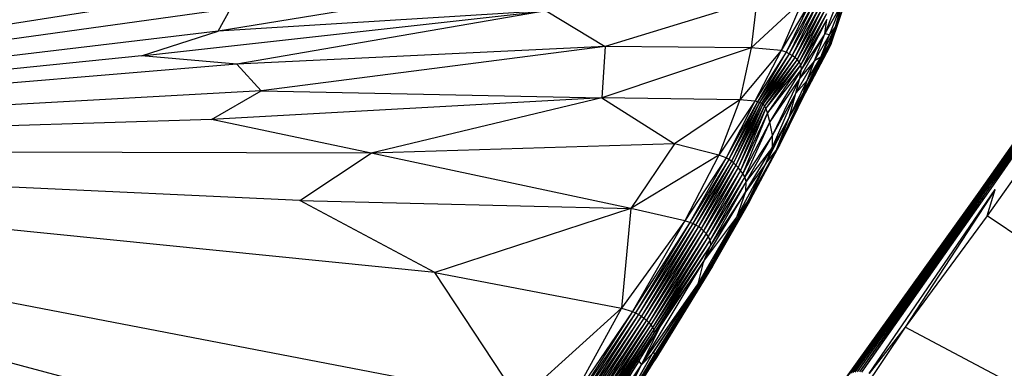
# Paper-space layout '_Trimétrica' of a CAD drawing. Header units: millimetres. Extents: x -426 to 1062, y -989 to 76.
# Tile 12 of 31: x 291 to 397, y -63 to -25. Entities that reach past the tile are written whole.
import ezdxf

# ---------------------------------------------------------------- set-up
doc = ezdxf.new("R2010")
doc.units = ezdxf.units.MM

psp = doc.layouts.new('_Trimétrica')

# ---------------------------------------------------------------- linework, layer by layer
at = {"color": 7, "linetype": 'Continuous', "lineweight": 25}
for p, q in [((351.87, -20.12), (312.49, -26.55)), ((380.25, -21.04), (378, -26.83)), ((313.11, -22.15), (204.11, -39.38)), ((370.67, -23.21), (354.27, -28.21)), ((375.62, -23.19), (370.06, -28.34)), ((370.67, -23.21), (370.06, -28.34)), ((375.62, -23.19), (373.28, -28.62)), ((376.46, -23.33), (373.28, -28.62)), ((376.46, -23.33), (373.84, -28.81)), ((380.23, -23.25), (378.42, -28.06)), ((378.62, -28.07), (380.5, -22.55)), ((378.63, -27.89), (380.52, -22.48)), ((378.63, -27.89), (380.21, -23.32)), ((378.68, -27.91), (380.52, -22.48)), ((378.68, -27.91), (380.5, -22.55)), ((379.16, -26.07), (380.23, -23.25)), ((313.82, -24.14), (204.11, -39.38)), ((304.2, -29.2), (347.91, -24.35)), ((312.49, -26.55), (313.82, -24.14)), ((347.91, -24.35), (312.49, -26.55)), ((347.91, -24.35), (314.51, -30.1)), ((347.91, -24.35), (354.27, -28.21)), ((376.83, -23.48), (373.84, -28.81)), ((376.83, -23.48), (374.16, -28.98)), ((377.15, -23.65), (374.16, -28.98)), ((377.15, -23.65), (374.47, -29.17)), ((377.46, -23.84), (374.47, -29.17)), ((377.46, -23.84), (374.75, -29.38)), ((377.73, -24.07), (374.75, -29.38)), ((377.73, -24.07), (375.01, -29.61)), ((377.98, -24.32), (375.01, -29.61)), ((377.98, -24.32), (375.23, -29.85)), ((379.84, -23.61), (378, -26.83)), ((378.5, -26.93), (379.84, -23.61)), ((379.16, -26.07), (379.84, -23.61)), ((378.17, -24.66), (375.23, -29.85)), ((378.17, -24.66), (375.41, -30.16)), ((378.24, -25.3), (375.41, -30.16)), ((378.24, -25.3), (375.48, -30.66)), ((378, -26.83), (378.24, -25.3)), ((312.49, -26.55), (204.11, -39.38)), ((304.2, -29.2), (312.49, -26.55)), ((377.56, -29.34), (379.16, -26.07)), ((379.16, -26.07), (378.42, -28.06)), ((378.5, -26.93), (379.16, -26.07)), ((378, -26.83), (375.31, -31.61)), ((378, -26.83), (375.48, -30.66)), ((376.89, -29.75), (378, -26.83)), ((376.89, -29.75), (378.5, -26.93)), ((377.56, -29.34), (378.5, -26.93)), ((378.5, -26.93), (378, -26.83)), ((354.27, -28.21), (314.51, -30.1)), ((354.27, -28.21), (317.11, -32.98)), ((354.27, -28.21), (353.93, -33.75)), ((370.06, -28.34), (353.93, -33.75)), ((370.06, -28.34), (354.27, -28.21)), ((370.06, -28.34), (368.83, -33.96)), ((373.28, -28.62), (368.83, -33.96)), ((373.28, -28.62), (370.06, -28.34)), ((373.28, -28.62), (370.46, -34.12)), ((373.84, -28.81), (373.28, -28.62)), ((378.42, -28.06), (375.66, -33.29)), ((378.62, -28.07), (375.89, -33.25)), ((378.52, -28.27), (375.89, -33.25)), ((378.63, -27.89), (375.94, -32.97)), ((378.42, -28.06), (375.94, -32.97)), ((378.68, -27.91), (375.95, -33.12)), ((378.62, -28.07), (375.95, -33.12)), ((378.63, -27.89), (375.99, -32.99)), ((378.68, -27.91), (375.99, -32.99)), ((378.42, -28.06), (377.56, -29.34)), ((378.63, -27.89), (378.42, -28.06)), ((378.52, -28.27), (378.62, -28.07)), ((378.62, -28.07), (378.68, -27.91)), ((378.68, -27.91), (378.63, -27.89)), ((304.2, -29.2), (204.11, -39.38)), ((314.51, -30.1), (304.2, -29.2)), ((373.84, -28.81), (370.46, -34.12)), ((373.84, -28.81), (370.75, -34.18)), ((374.16, -28.98), (370.75, -34.18)), ((374.16, -28.98), (370.96, -34.24)), ((374.47, -29.17), (370.96, -34.24)), ((374.47, -29.17), (371.15, -34.32)), ((374.75, -29.38), (371.15, -34.32)), ((374.75, -29.38), (371.32, -34.44)), ((375.01, -29.61), (371.32, -34.44)), ((375.01, -29.61), (371.48, -34.61)), ((374.16, -28.98), (373.84, -28.81)), ((374.47, -29.17), (374.16, -28.98)), ((374.75, -29.38), (374.47, -29.17)), ((375.01, -29.61), (374.75, -29.38)), ((374.86, -33.26), (376.89, -29.75)), ((375.23, -29.85), (375.01, -29.61)), ((376.89, -29.75), (375.31, -31.61)), ((375.66, -33.29), (377.56, -29.34)), ((376.1, -31.88), (377.56, -29.34)), ((376.1, -31.88), (376.89, -29.75)), ((377.56, -29.34), (376.89, -29.75)), ((314.51, -30.1), (204.11, -39.38)), ((317.11, -32.98), (314.51, -30.1)), ((375.23, -29.85), (371.48, -34.61)), ((375.23, -29.85), (371.62, -34.87)), ((375.41, -30.16), (371.62, -34.87)), ((375.41, -30.16), (371.8, -35.36)), ((375.48, -30.66), (371.8, -35.36)), ((375.48, -30.66), (372.05, -36.33)), ((375.41, -30.16), (375.23, -29.85)), ((375.31, -31.61), (375.48, -30.66)), ((375.48, -30.66), (375.41, -30.16)), ((375.31, -31.61), (372.05, -36.33)), ((375.31, -31.61), (372.35, -37.78)), ((374.16, -35.86), (376.1, -31.88)), ((374.86, -33.26), (375.31, -31.61)), ((376.1, -31.88), (374.86, -33.26)), ((375.66, -33.29), (376.1, -31.88)), ((317.11, -32.98), (204.11, -39.38)), ((311.75, -36.1), (317.11, -32.98)), ((353.93, -33.75), (311.75, -36.1)), ((317.11, -32.98), (353.93, -33.75)), ((353.93, -33.75), (329.01, -39.72)), ((353.93, -33.75), (361.76, -38.72)), ((368.83, -33.96), (353.93, -33.75)), ((368.83, -33.96), (361.76, -38.72)), ((368.83, -33.96), (366.56, -39.93)), ((370.46, -34.12), (368.83, -33.96)), ((374.86, -33.26), (372.35, -37.78)), ((372.36, -39.08), (374.86, -33.26)), ((372.74, -39.44), (375.66, -33.29)), ((375.94, -32.97), (373.1, -38.88)), ((375.66, -33.29), (373.1, -38.88)), ((375.99, -32.99), (373.24, -38.59)), ((375.95, -33.12), (374.15, -36.72)), ((374.16, -35.86), (374.86, -33.26)), ((374.16, -35.86), (375.66, -33.29)), ((375.94, -32.97), (375.66, -33.29)), ((375.99, -32.99), (375.94, -32.97)), ((375.95, -33.12), (375.99, -32.99)), ((394.59, -44.05), (401.88, -33.68)), ((394.69, -43.93), (402.01, -33.53)), ((394.69, -43.93), (401.88, -33.68)), ((394.81, -43.82), (402.15, -33.42)), ((394.81, -43.82), (402.01, -33.53)), ((394.96, -43.73), (402.32, -33.33)), ((394.96, -43.73), (402.15, -33.42)), ((395.13, -43.65), (402.5, -33.27)), ((395.13, -43.65), (402.32, -33.33)), ((395.32, -43.59), (402.69, -33.25)), ((395.32, -43.59), (402.5, -33.27)), ((395.54, -43.55), (402.88, -33.25)), ((395.54, -43.55), (402.69, -33.25)), ((395.76, -43.54), (402.88, -33.25)), ((395.76, -43.54), (403.09, -33.27)), ((395.99, -43.54), (403.09, -33.27)), ((370.46, -34.12), (366.56, -39.93)), ((370.46, -34.12), (367.35, -40.25)), ((370.75, -34.18), (367.35, -40.25)), ((370.75, -34.18), (367.64, -40.4)), ((370.96, -34.24), (367.64, -40.4)), ((370.96, -34.24), (367.91, -40.58)), ((371.15, -34.32), (367.91, -40.58)), ((371.15, -34.32), (368.16, -40.78)), ((371.32, -34.44), (368.16, -40.78)), ((371.32, -34.44), (368.41, -41.01)), ((371.48, -34.61), (368.41, -41.01)), ((371.48, -34.61), (368.66, -41.29)), ((371.62, -34.87), (368.66, -41.29)), ((371.62, -34.87), (368.9, -41.59)), ((370.75, -34.18), (370.46, -34.12)), ((370.96, -34.24), (370.75, -34.18)), ((371.15, -34.32), (370.96, -34.24)), ((371.32, -34.44), (371.15, -34.32)), ((371.48, -34.61), (371.32, -34.44)), ((371.62, -34.87), (371.48, -34.61)), ((371.8, -35.36), (371.62, -34.87)), ((311.75, -36.1), (204.11, -39.38)), ((329.01, -39.72), (311.75, -36.1)), ((371.8, -35.36), (368.9, -41.59)), ((371.8, -35.36), (369.14, -41.93)), ((371.64, -40.86), (374.16, -35.86)), ((372.05, -36.33), (371.8, -35.36)), ((374.16, -35.86), (372.36, -39.08)), ((372.74, -39.44), (374.16, -35.86)), ((372.05, -36.33), (369.14, -41.93)), ((372.05, -36.33), (369.35, -42.3)), ((372.35, -37.78), (372.05, -36.33)), ((402.72, -36.34), (395.53, -46.5)), ((372.35, -37.78), (369.35, -42.3)), ((372.35, -37.78), (369.52, -42.8)), ((372.36, -39.08), (372.35, -37.78)), ((361.76, -38.72), (329.01, -39.72)), ((361.76, -38.72), (357.04, -45.7)), ((366.56, -39.93), (361.76, -38.72)), ((369.46, -43.86), (372.36, -39.08)), ((372.36, -39.08), (369.52, -42.8)), ((373.1, -38.88), (369.99, -44.56)), ((373.1, -38.88), (370.01, -44.63)), ((371.64, -40.86), (372.36, -39.08)), ((373.1, -38.88), (372.74, -39.44)), ((345.01, -66.45), (204.11, -39.38)), ((335.87, -52.61), (204.11, -39.38)), ((204.11, -39.38), (342.79, -76.46)), ((321.32, -44.85), (204.11, -39.38)), ((329.01, -39.72), (204.11, -39.38)), ((321.32, -44.85), (329.01, -39.72)), ((357.04, -45.7), (329.01, -39.72)), ((366.56, -39.93), (357.04, -45.7)), ((366.56, -39.93), (362.87, -47.04)), ((367.35, -40.25), (362.87, -47.04)), ((367.35, -40.25), (363.42, -47.23)), ((367.64, -40.4), (363.42, -47.23)), ((367.64, -40.4), (363.74, -47.35)), ((367.35, -40.25), (366.56, -39.93)), ((367.64, -40.4), (367.35, -40.25)), ((367.91, -40.58), (367.64, -40.4)), ((369.73, -44.88), (372.74, -39.44)), ((372.64, -39.72), (369.95, -44.79)), ((372.74, -39.44), (369.99, -44.56)), ((371.64, -40.86), (372.74, -39.44)), ((367.91, -40.58), (363.74, -47.35)), ((367.91, -40.58), (364.05, -47.5)), ((368.16, -40.78), (364.05, -47.5)), ((368.16, -40.78), (364.35, -47.67)), ((368.41, -41.01), (364.35, -47.67)), ((368.41, -41.01), (364.64, -47.88)), ((368.66, -41.29), (364.64, -47.88)), ((368.66, -41.29), (364.92, -48.13)), ((368.16, -40.78), (367.91, -40.58)), ((368.41, -41.01), (368.16, -40.78)), ((368.66, -41.29), (368.41, -41.01)), ((368.49, -46.64), (371.64, -40.86)), ((368.9, -41.59), (368.66, -41.29)), ((371.64, -40.86), (369.46, -43.86)), ((369.73, -44.88), (371.64, -40.86)), ((368.9, -41.59), (364.92, -48.13)), ((368.9, -41.59), (365.18, -48.42)), ((369.14, -41.93), (365.18, -48.42)), ((369.14, -41.93), (365.42, -48.75)), ((369.35, -42.3), (365.42, -48.75)), ((369.35, -42.3), (365.62, -49.1)), ((369.14, -41.93), (368.9, -41.59)), ((369.35, -42.3), (369.14, -41.93)), ((369.52, -42.8), (369.35, -42.3)), ((369.52, -42.8), (365.62, -49.1)), ((369.52, -42.8), (365.71, -49.62)), ((369.46, -43.86), (369.52, -42.8)), ((381.29, -63.39), (395.32, -43.59)), ((381.52, -63.38), (395.54, -43.55)), ((381.52, -63.38), (395.32, -43.59)), ((381.77, -63.38), (395.76, -43.54)), ((381.77, -63.38), (395.54, -43.55)), ((382.02, -63.41), (395.99, -43.54)), ((382.02, -63.41), (395.76, -43.54)), ((395.32, -43.59), (395.13, -43.65)), ((395.54, -43.55), (395.32, -43.59)), ((395.76, -43.54), (395.54, -43.55)), ((364.95, -51.41), (369.46, -43.86)), ((369.46, -43.86), (365.71, -49.62)), ((370.01, -44.63), (365.94, -51.76)), ((369.99, -44.56), (366, -51.47)), ((369.99, -44.56), (366, -51.59)), ((370.01, -44.63), (366, -51.59)), ((368.49, -46.64), (369.46, -43.86)), ((369.99, -44.56), (369.73, -44.88)), ((369.95, -44.79), (370.01, -44.63)), ((370.01, -44.63), (369.99, -44.56)), ((380.35, -63.95), (394.59, -44.05)), ((380.51, -63.76), (394.69, -43.93)), ((380.51, -63.76), (394.59, -44.05)), ((380.68, -63.62), (394.81, -43.82)), ((380.68, -63.62), (394.69, -43.93)), ((380.87, -63.51), (394.96, -43.73)), ((380.87, -63.51), (394.81, -43.82)), ((381.07, -63.44), (395.13, -43.65)), ((381.07, -63.44), (394.96, -43.73)), ((381.29, -63.39), (395.13, -43.65)), ((382.81, -63.56), (396.42, -43.67)), ((396.42, -43.67), (386.67, -58.53)), ((394.69, -43.93), (394.59, -44.05)), ((394.81, -43.82), (394.69, -43.93)), ((394.96, -43.73), (394.81, -43.82)), ((395.13, -43.65), (394.96, -43.73)), ((395.53, -46.5), (396.42, -43.67)), ((335.87, -52.61), (321.32, -44.85)), ((321.32, -44.85), (357.04, -45.7)), ((357.04, -45.7), (335.87, -52.61)), ((357.04, -45.7), (356.06, -56.47)), ((362.87, -47.04), (357.04, -45.7)), ((365.73, -51.77), (369.73, -44.88)), ((369.95, -44.79), (365.86, -51.93)), ((369.86, -44.96), (365.86, -51.93)), ((369.95, -44.79), (365.94, -51.76)), ((369.73, -44.88), (366, -51.47)), ((368.49, -46.64), (369.73, -44.88)), ((369.86, -44.96), (369.95, -44.79)), ((364.31, -53.84), (368.49, -46.64)), ((364.95, -51.41), (368.49, -46.64)), ((365.73, -51.77), (368.49, -46.64)), ((395.53, -46.5), (386.67, -58.53)), ((507.91, -122.64), (395.53, -46.5)), ((362.87, -47.04), (356.06, -56.47)), ((362.87, -47.04), (357.22, -56.83)), ((363.42, -47.23), (357.22, -56.83)), ((363.42, -47.23), (357.56, -56.99)), ((363.74, -47.35), (357.56, -56.99)), ((363.74, -47.35), (357.88, -57.15)), ((364.05, -47.5), (357.88, -57.15)), ((364.05, -47.5), (358.19, -57.35)), ((364.35, -47.67), (358.19, -57.35)), ((364.35, -47.67), (358.47, -57.55)), ((363.42, -47.23), (362.87, -47.04)), ((363.74, -47.35), (363.42, -47.23)), ((364.05, -47.5), (363.74, -47.35)), ((364.35, -47.67), (364.05, -47.5)), ((364.64, -47.88), (364.35, -47.67)), ((364.64, -47.88), (358.47, -57.55)), ((364.64, -47.88), (358.74, -57.78)), ((364.92, -48.13), (358.74, -57.78)), ((364.92, -48.13), (359, -58.04)), ((365.18, -48.42), (359, -58.04)), ((365.18, -48.42), (359.22, -58.3)), ((365.42, -48.75), (359.22, -58.3)), ((365.42, -48.75), (359.41, -58.56)), ((364.92, -48.13), (364.64, -47.88)), ((365.18, -48.42), (364.92, -48.13)), ((365.42, -48.75), (365.18, -48.42)), ((365.62, -49.1), (365.42, -48.75)), ((365.62, -49.1), (359.41, -58.56)), ((365.62, -49.1), (359.55, -58.8)), ((365.71, -49.62), (359.55, -58.8)), ((365.71, -49.62), (359.55, -59.18)), ((364.95, -51.41), (365.71, -49.62)), ((365.71, -49.62), (365.62, -49.1)), ((358.22, -62.59), (364.95, -51.41)), ((359.41, -61.39), (365.73, -51.77)), ((364.95, -51.41), (359.55, -59.18)), ((365.86, -51.93), (359.63, -62.12)), ((365.94, -51.76), (359.68, -61.99)), ((365.86, -51.93), (359.68, -61.99)), ((366, -51.47), (359.7, -61.33)), ((365.73, -51.77), (359.7, -61.33)), ((366, -51.59), (359.72, -61.81)), ((365.94, -51.76), (359.72, -61.81)), ((366, -51.47), (359.73, -61.59)), ((366, -51.59), (359.73, -61.59)), ((360.16, -58.6), (364.95, -51.41)), ((364.31, -53.84), (364.95, -51.41)), ((364.31, -53.84), (365.73, -51.77)), ((366, -51.47), (365.73, -51.77)), ((365.86, -51.93), (365.94, -51.76)), ((365.94, -51.76), (366, -51.59)), ((366, -51.59), (366, -51.47)), ((345.01, -66.45), (335.87, -52.61)), ((335.87, -52.61), (356.06, -56.47)), ((358.22, -62.59), (364.31, -53.84)), ((364.31, -53.84), (359.41, -61.39)), ((345.01, -66.45), (356.06, -56.47)), ((356.06, -56.47), (349.92, -67.61)), ((357.22, -56.83), (349.92, -67.61)), ((357.22, -56.83), (350.12, -67.98)), ((357.56, -56.99), (350.12, -67.98)), ((357.56, -56.99), (350.44, -68.12)), ((357.88, -57.15), (350.44, -68.12)), ((357.88, -57.15), (350.91, -68.07)), ((358.19, -57.35), (350.91, -68.07)), ((350.96, -68.66), (358.19, -57.35)), ((356.06, -56.47), (357.22, -56.83)), ((357.22, -56.83), (357.56, -56.99)), ((357.56, -56.99), (357.88, -57.15)), ((357.88, -57.15), (358.19, -57.35)), ((358.19, -57.35), (358.47, -57.55)), ((358.47, -57.55), (350.96, -68.66)), ((358.47, -57.55), (351.49, -68.49)), ((358.74, -57.78), (351.49, -68.49)), ((358.74, -57.78), (351.51, -69.11)), ((351.51, -69.11), (359, -58.04)), ((359, -58.04), (352.02, -68.99)), ((359.22, -58.3), (352.02, -68.99)), ((359.22, -58.3), (352.11, -69.48)), ((358.47, -57.55), (358.74, -57.78)), ((358.74, -57.78), (359, -58.04)), ((359, -58.04), (359.22, -58.3)), ((359.22, -58.3), (359.41, -58.56)), ((359.41, -58.56), (352.11, -69.48)), ((359.41, -58.56), (352.46, -69.55)), ((359.55, -58.8), (352.46, -69.55)), ((359.55, -58.8), (352.48, -70.06)), ((359.55, -59.18), (352.48, -70.06)), ((359.55, -59.18), (352.74, -70.22)), ((357.92, -62.21), (360.16, -58.6)), ((359.55, -59.18), (357.92, -62.21)), ((358.22, -62.59), (360.16, -58.6)), ((359.41, -58.56), (359.55, -58.8)), ((360.16, -58.6), (359.55, -59.18)), ((359.55, -58.8), (359.55, -59.18)), ((386.67, -58.53), (369.68, -83.88)), ((386.67, -58.53), (382.81, -63.56)), ((507.91, -122.64), (386.67, -58.53)), ((353.1, -72.68), (359.73, -61.59)), ((353.17, -72.52), (359.7, -61.33)), ((353.17, -72.52), (359.73, -61.59)), ((353.19, -72.2), (359.41, -61.39)), ((353.21, -72.35), (359.7, -61.33)), ((353.21, -72.35), (359.41, -61.39)), ((358.22, -62.59), (359.41, -61.39)), ((359.7, -61.33), (359.41, -61.39)), ((359.73, -61.59), (359.7, -61.33)), ((359.72, -61.81), (359.73, -61.59)), ((347.8, -81.32), (358.22, -62.59)), ((357.92, -62.21), (352.74, -70.22)), ((352.82, -70.61), (357.92, -62.21)), ((352.82, -70.61), (358.22, -62.59)), ((353.1, -72.68), (359.72, -61.81)), ((353.19, -72.2), (358.22, -62.59)), ((354.12, -71), (359.68, -61.99)), ((357.52, -65.49), (359.63, -62.12)), ((357.92, -62.21), (358.22, -62.59)), ((359.63, -62.12), (359.68, -61.99)), ((359.68, -61.99), (359.72, -61.81))]:
    psp.add_line(p, q, dxfattribs=at)

doc.saveas('drawing.dxf')
